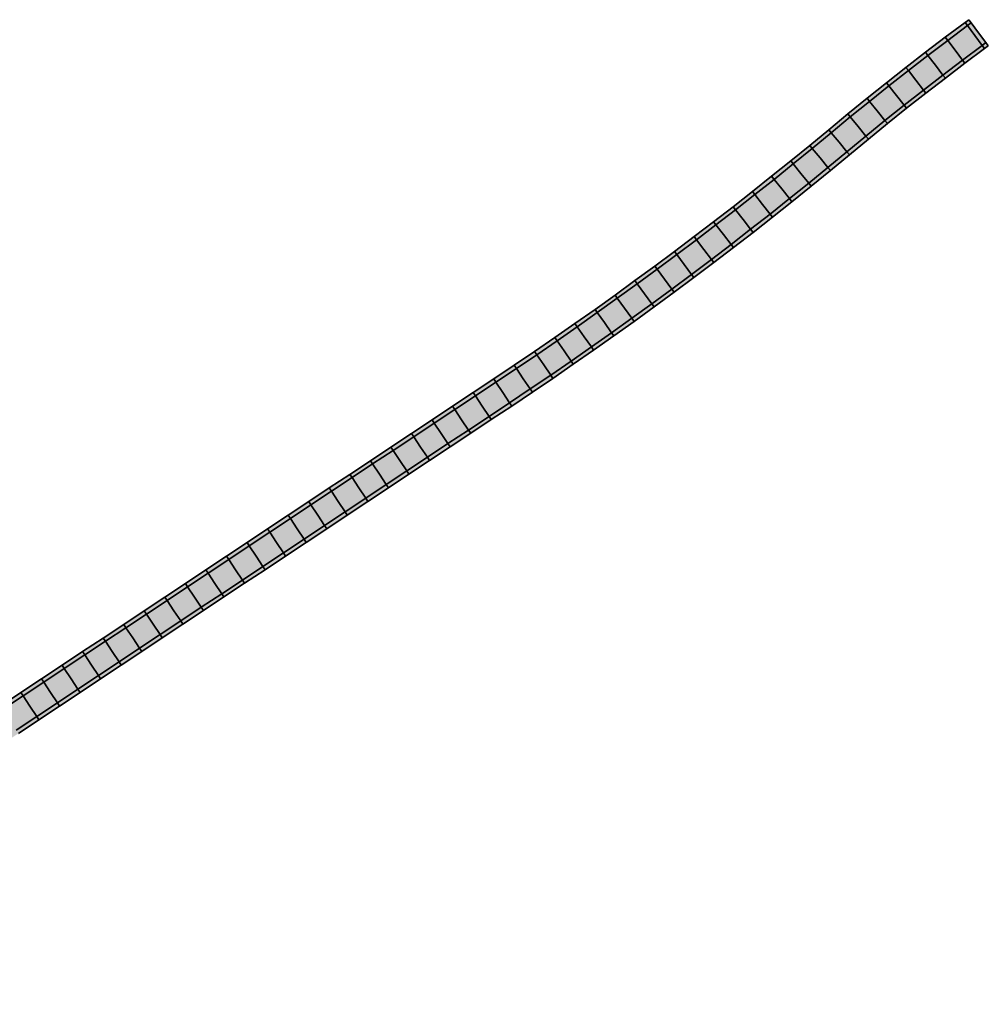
# Model space of a CAD drawing. Header units: metres. Extents: x 201888 to 228431, y 396158 to 403166.
# Tile 19 of 50: x 202254 to 202352, y 397642 to 397742. Entities that reach past the tile are written whole.
import ezdxf

# ---------------------------------------------------------------- set-up
doc = ezdxf.new("R2010")
doc.units = ezdxf.units.M
for name, color, linetype, lineweight in [('N-WA-GW-DIJK_KRUIN_BINNEN-G', 90, 'Continuous', 35), ('N-WA-GW-DIJK_KRUIN_BUITEN-G', 90, 'Continuous', 35), ('N-WA-VH-VERHARDING_ASFALT-G', 252, 'Continuous', 35), ('N-WA-VH-VERHARDING_ASFALT-V', 252, 'Continuous', 18), ('N-WA-VH-VERHARDING_GRASBETONSTEEN-G', 102, 'Continuous', 35), ('N-WA-VH-VERHARDING_GRASBETONSTEEN-V', 75, 'Continuous', 18)]:
    doc.layers.add(name, color=color, linetype=linetype, lineweight=lineweight)

msp = doc.modelspace()

# ---------------------------------------------------------------- hatches: boundary and pattern name
at = {"layer": 'N-WA-VH-VERHARDING_ASFALT-V'}
for points in [[(202210.021, 397644.846), (202212.157, 397646.104), (202214.271, 397647.398), (202216.363, 397648.728), (202218.44, 397650.094), (202220.523, 397651.476), (202222.606, 397652.859), (202224.689, 397654.241), (202226.773, 397655.623), (202228.856, 397657.005), (202230.939, 397658.388), (202233.022, 397659.77), (202235.105, 397661.152), (202237.188, 397662.534), (202239.271, 397663.916), (202241.354, 397665.299), (202243.438, 397666.681), (202245.521, 397668.063), (202247.604, 397669.445), (202249.687, 397670.827), (202251.77, 397672.21), (202253.853, 397673.592), (202255.936, 397674.974), (202258.02, 397676.356), (202260.103, 397677.739), (202262.186, 397679.121), (202264.269, 397680.503), (202266.352, 397681.885), (202268.435, 397683.267), (202270.518, 397684.65), (202272.602, 397686.032), (202274.685, 397687.414), (202276.768, 397688.796), (202278.851, 397690.179), (202280.934, 397691.561), (202283.017, 397692.943), (202285.1, 397694.325), (202287.184, 397695.707), (202289.267, 397697.09), (202291.35, 397698.472), (202293.433, 397699.854), (202295.516, 397701.236), (202297.599, 397702.618), (202299.682, 397704.001), (202301.766, 397705.383), (202303.838, 397706.767), (202305.901, 397708.165), (202307.956, 397709.575), (202310.001, 397710.999), (202312.038, 397712.435), (202314.065, 397713.884), (202316.083, 397715.346), (202318.092, 397716.821), (202320.091, 397718.309), (202322.081, 397719.809), (202324.062, 397721.322), (202326.033, 397722.847), (202327.994, 397724.385), (202329.945, 397725.935), (202331.886, 397727.497), (202333.818, 397729.072), (202335.74, 397730.659), (202337.672, 397732.257), (202339.62, 397733.841), (202341.581, 397735.409), (202343.554, 397736.96), (202345.541, 397738.495), (202347.54, 397740.013), (202349.549, 397741.513), (202349.927, 397741.795), (202350.673, 397740.792), (202350.295, 397740.511), (202348.292, 397739.014), (202346.301, 397737.503), (202344.323, 397735.974), (202342.357, 397734.429), (202340.405, 397732.868), (202338.465, 397731.291), (202336.539, 397729.697), (202334.611, 397728.106), (202332.673, 397726.526), (202330.726, 397724.959), (202328.768, 397723.403), (202326.801, 397721.861), (202324.824, 397720.331), (202322.837, 397718.813), (202320.841, 397717.308), (202318.835, 397715.816), (202316.82, 397714.337), (202314.795, 397712.87), (202312.761, 397711.416), (202310.718, 397709.975), (202308.666, 397708.547), (202306.605, 397707.132), (202304.535, 397705.73), (202302.457, 397704.341), (202300.374, 397702.959), (202298.29, 397701.577), (202296.207, 397700.195), (202294.124, 397698.812), (202292.041, 397697.43), (202289.958, 397696.048), (202287.875, 397694.666), (202285.792, 397693.284), (202283.708, 397691.901), (202281.625, 397690.519), (202279.542, 397689.137), (202277.459, 397687.755), (202275.376, 397686.372), (202273.293, 397684.99), (202271.21, 397683.608), (202269.126, 397682.226), (202267.043, 397680.844), (202264.96, 397679.461), (202262.877, 397678.079), (202260.794, 397676.697), (202258.711, 397675.315), (202256.628, 397673.933), (202254.544, 397672.55), (202252.461, 397671.168), (202250.378, 397669.786), (202248.295, 397668.404), (202246.212, 397667.021), (202244.129, 397665.639), (202242.046, 397664.257), (202239.962, 397662.875), (202237.879, 397661.493), (202235.796, 397660.11), (202233.713, 397658.728), (202231.63, 397657.346), (202229.547, 397655.964), (202227.464, 397654.582), (202225.38, 397653.199), (202223.297, 397651.817), (202221.214, 397650.435), (202219.131, 397649.053), (202217.043, 397647.678), (202214.933, 397646.338), (202212.8, 397645.033), (202210.646, 397643.764), (202210.021, 397644.846)], [(202210.646, 397643.764), (202212.8, 397645.033), (202214.933, 397646.338), (202217.043, 397647.678), (202219.131, 397649.053), (202221.214, 397650.435), (202223.297, 397651.817), (202225.38, 397653.199), (202227.464, 397654.582), (202229.547, 397655.964), (202231.63, 397657.346), (202233.713, 397658.728), (202235.796, 397660.11), (202237.879, 397661.493), (202239.962, 397662.875), (202242.046, 397664.257), (202244.129, 397665.639), (202246.212, 397667.021), (202248.295, 397668.404), (202250.378, 397669.786), (202252.461, 397671.168), (202254.544, 397672.55), (202256.628, 397673.933), (202258.711, 397675.315), (202260.794, 397676.697), (202262.877, 397678.079), (202264.96, 397679.461), (202267.043, 397680.844), (202269.126, 397682.226), (202271.21, 397683.608), (202273.293, 397684.99), (202275.376, 397686.372), (202277.459, 397687.755), (202279.542, 397689.137), (202281.625, 397690.519), (202283.708, 397691.901), (202285.792, 397693.284), (202287.875, 397694.666), (202289.958, 397696.048), (202292.041, 397697.43), (202294.124, 397698.812), (202296.207, 397700.195), (202298.29, 397701.577), (202300.374, 397702.959), (202302.457, 397704.341), (202304.535, 397705.73), (202306.605, 397707.132), (202308.666, 397708.547), (202310.718, 397709.975), (202312.761, 397711.416), (202314.795, 397712.87), (202316.82, 397714.337), (202318.835, 397715.816), (202320.841, 397717.308), (202322.837, 397718.813), (202324.824, 397720.331), (202326.801, 397721.861), (202328.768, 397723.403), (202330.726, 397724.959), (202332.673, 397726.526), (202334.611, 397728.106), (202336.539, 397729.697), (202338.465, 397731.291), (202340.405, 397732.868), (202342.357, 397734.429), (202344.323, 397735.974), (202346.301, 397737.503), (202348.292, 397739.014), (202350.295, 397740.511), (202350.673, 397740.792), (202351.419, 397739.789), (202351.041, 397739.508), (202349.044, 397738.016), (202347.061, 397736.51), (202345.091, 397734.988), (202343.134, 397733.45), (202341.189, 397731.895), (202339.258, 397730.324), (202337.338, 397728.736), (202335.404, 397727.139), (202333.46, 397725.555), (202331.506, 397723.982), (202329.542, 397722.422), (202327.569, 397720.875), (202325.586, 397719.34), (202323.593, 397717.818), (202321.59, 397716.308), (202319.578, 397714.811), (202317.556, 397713.327), (202315.525, 397711.855), (202313.485, 397710.397), (202311.436, 397708.951), (202309.377, 397707.519), (202307.31, 397706.099), (202305.233, 397704.693), (202303.148, 397703.3), (202301.065, 397701.918), (202298.982, 397700.535), (202296.898, 397699.153), (202294.815, 397697.771), (202292.732, 397696.389), (202290.649, 397695.006), (202288.566, 397693.624), (202286.483, 397692.242), (202284.4, 397690.86), (202282.316, 397689.478), (202280.233, 397688.095), (202278.15, 397686.713), (202276.067, 397685.331), (202273.984, 397683.949), (202271.901, 397682.566), (202269.818, 397681.184), (202267.734, 397679.802), (202265.651, 397678.42), (202263.568, 397677.038), (202261.485, 397675.655), (202259.402, 397674.273), (202257.319, 397672.891), (202255.236, 397671.509), (202253.152, 397670.127), (202251.069, 397668.744), (202248.986, 397667.362), (202246.903, 397665.98), (202244.82, 397664.598), (202242.737, 397663.215), (202240.654, 397661.833), (202238.57, 397660.451), (202236.487, 397659.069), (202234.404, 397657.687), (202232.321, 397656.304), (202230.238, 397654.922), (202228.155, 397653.54), (202226.072, 397652.158), (202223.988, 397650.776), (202221.905, 397649.393), (202219.822, 397648.011), (202217.722, 397646.629), (202215.594, 397645.277), (202213.444, 397643.961), (202211.272, 397642.682), (202210.646, 397643.764)]]:
    msp.add_hatch(color=256, dxfattribs=at).paths.add_polyline_path(points, flags=0)
at = {"layer": 'N-WA-VH-VERHARDING_GRASBETONSTEEN-V'}
for points in [[(202209.821, 397645.193), (202211.951, 397646.447), (202214.059, 397647.738), (202216.146, 397649.064), (202218.219, 397650.428), (202220.302, 397651.81), (202222.385, 397653.192), (202224.468, 397654.574), (202226.551, 397655.956), (202228.634, 397657.339), (202230.718, 397658.721), (202232.801, 397660.103), (202234.884, 397661.485), (202236.967, 397662.867), (202239.05, 397664.25), (202241.133, 397665.632), (202243.216, 397667.014), (202245.3, 397668.396), (202247.383, 397669.779), (202249.466, 397671.161), (202251.549, 397672.543), (202253.632, 397673.925), (202255.715, 397675.307), (202257.798, 397676.69), (202259.882, 397678.072), (202261.965, 397679.454), (202264.048, 397680.836), (202266.131, 397682.219), (202268.214, 397683.601), (202270.297, 397684.983), (202272.38, 397686.365), (202274.464, 397687.747), (202276.547, 397689.13), (202278.63, 397690.512), (202280.713, 397691.894), (202282.796, 397693.276), (202284.879, 397694.658), (202286.962, 397696.041), (202289.046, 397697.423), (202291.129, 397698.805), (202293.212, 397700.187), (202295.295, 397701.57), (202297.378, 397702.952), (202299.461, 397704.334), (202301.544, 397705.716), (202303.615, 397707.099), (202305.676, 397708.495), (202307.728, 397709.904), (202309.772, 397711.326), (202311.806, 397712.761), (202313.831, 397714.209), (202315.847, 397715.67), (202317.854, 397717.143), (202319.852, 397718.629), (202321.839, 397720.128), (202323.818, 397721.639), (202325.787, 397723.163), (202327.746, 397724.699), (202329.695, 397726.247), (202331.635, 397727.808), (202333.564, 397729.381), (202335.484, 397730.966), (202337.419, 397732.567), (202339.369, 397734.153), (202341.332, 397735.722), (202343.309, 397737.276), (202345.298, 397738.812), (202347.3, 397740.333), (202349.31, 397741.834), (202349.688, 397742.115), (202349.927, 397741.795), (202349.549, 397741.513), (202347.54, 397740.013), (202345.541, 397738.495), (202343.554, 397736.96), (202341.581, 397735.409), (202339.62, 397733.841), (202337.672, 397732.257), (202335.74, 397730.659), (202333.818, 397729.072), (202331.886, 397727.497), (202329.945, 397725.935), (202327.994, 397724.385), (202326.033, 397722.847), (202324.062, 397721.322), (202322.081, 397719.809), (202320.091, 397718.309), (202318.092, 397716.821), (202316.083, 397715.346), (202314.065, 397713.884), (202312.038, 397712.435), (202310.001, 397710.999), (202307.956, 397709.575), (202305.901, 397708.165), (202303.838, 397706.767), (202301.766, 397705.383), (202299.682, 397704.001), (202297.599, 397702.618), (202295.516, 397701.236), (202293.433, 397699.854), (202291.35, 397698.472), (202289.267, 397697.09), (202287.184, 397695.707), (202285.1, 397694.325), (202283.017, 397692.943), (202280.934, 397691.561), (202278.851, 397690.179), (202276.768, 397688.796), (202274.685, 397687.414), (202272.602, 397686.032), (202270.518, 397684.65), (202268.435, 397683.267), (202266.352, 397681.885), (202264.269, 397680.503), (202262.186, 397679.121), (202260.103, 397677.739), (202258.02, 397676.356), (202255.936, 397674.974), (202253.853, 397673.592), (202251.77, 397672.21), (202249.687, 397670.827), (202247.604, 397669.445), (202245.521, 397668.063), (202243.438, 397666.681), (202241.354, 397665.299), (202239.271, 397663.916), (202237.188, 397662.534), (202235.105, 397661.152), (202233.022, 397659.77), (202230.939, 397658.388), (202228.856, 397657.005), (202226.773, 397655.623), (202224.689, 397654.241), (202222.606, 397652.859), (202220.523, 397651.476), (202218.44, 397650.094), (202216.363, 397648.728), (202214.271, 397647.398), (202212.157, 397646.104), (202210.021, 397644.846), (202209.821, 397645.193)], [(202211.272, 397642.682), (202213.444, 397643.961), (202215.594, 397645.277), (202217.722, 397646.629), (202219.822, 397648.011), (202221.905, 397649.393), (202223.988, 397650.776), (202226.072, 397652.158), (202228.155, 397653.54), (202230.238, 397654.922), (202232.321, 397656.304), (202234.404, 397657.687), (202236.487, 397659.069), (202238.57, 397660.451), (202240.654, 397661.833), (202242.737, 397663.215), (202244.82, 397664.598), (202246.903, 397665.98), (202248.986, 397667.362), (202251.069, 397668.744), (202253.152, 397670.127), (202255.236, 397671.509), (202257.319, 397672.891), (202259.402, 397674.273), (202261.485, 397675.655), (202263.568, 397677.038), (202265.651, 397678.42), (202267.734, 397679.802), (202269.818, 397681.184), (202271.901, 397682.566), (202273.984, 397683.949), (202276.067, 397685.331), (202278.15, 397686.713), (202280.233, 397688.095), (202282.316, 397689.478), (202284.4, 397690.86), (202286.483, 397692.242), (202288.566, 397693.624), (202290.649, 397695.006), (202292.732, 397696.389), (202294.815, 397697.771), (202296.898, 397699.153), (202298.982, 397700.535), (202301.065, 397701.918), (202303.148, 397703.3), (202305.233, 397704.693), (202307.31, 397706.099), (202309.377, 397707.519), (202311.436, 397708.951), (202313.485, 397710.397), (202315.525, 397711.855), (202317.556, 397713.327), (202319.578, 397714.811), (202321.59, 397716.308), (202323.593, 397717.818), (202325.586, 397719.34), (202327.569, 397720.875), (202329.542, 397722.422), (202331.506, 397723.982), (202333.46, 397725.555), (202335.404, 397727.139), (202337.338, 397728.736), (202339.258, 397730.324), (202341.189, 397731.895), (202343.134, 397733.45), (202345.091, 397734.988), (202347.061, 397736.51), (202349.044, 397738.016), (202351.041, 397739.508), (202351.419, 397739.789), (202351.658, 397739.468), (202351.28, 397739.187), (202349.285, 397737.696), (202347.304, 397736.193), (202345.337, 397734.673), (202343.382, 397733.136), (202341.44, 397731.584), (202339.511, 397730.015), (202337.593, 397728.429), (202335.658, 397726.83), (202333.712, 397725.244), (202331.756, 397723.67), (202329.79, 397722.108), (202327.815, 397720.559), (202325.829, 397719.023), (202323.834, 397717.499), (202321.83, 397715.988), (202319.816, 397714.489), (202317.792, 397713.003), (202315.759, 397711.531), (202313.717, 397710.071), (202311.665, 397708.624), (202309.605, 397707.19), (202307.535, 397705.769), (202305.456, 397704.361), (202303.369, 397702.966), (202301.286, 397701.584), (202299.203, 397700.202), (202297.12, 397698.82), (202295.036, 397697.438), (202292.953, 397696.055), (202290.87, 397694.673), (202288.787, 397693.291), (202286.704, 397691.909), (202284.621, 397690.526), (202282.538, 397689.144), (202280.454, 397687.762), (202278.371, 397686.38), (202276.288, 397684.998), (202274.205, 397683.615), (202272.122, 397682.233), (202270.039, 397680.851), (202267.956, 397679.469), (202265.872, 397678.087), (202263.789, 397676.704), (202261.706, 397675.322), (202259.623, 397673.94), (202257.54, 397672.558), (202255.457, 397671.175), (202253.374, 397669.793), (202251.29, 397668.411), (202249.207, 397667.029), (202247.124, 397665.647), (202245.041, 397664.264), (202242.958, 397662.882), (202240.875, 397661.5), (202238.792, 397660.118), (202236.708, 397658.736), (202234.625, 397657.353), (202232.542, 397655.971), (202230.459, 397654.589), (202228.376, 397653.207), (202226.293, 397651.824), (202224.21, 397650.442), (202222.126, 397649.06), (202220.043, 397647.678), (202217.939, 397646.293), (202215.806, 397644.938), (202213.65, 397643.618), (202211.472, 397642.335), (202211.272, 397642.682)]]:
    msp.add_hatch(color=256, dxfattribs=at).paths.add_polyline_path(points, flags=0)

# ---------------------------------------------------------------- linework, layer by layer
at = {"layer": 'N-WA-GW-DIJK_KRUIN_BINNEN-G'}
for p, q in [((202349.044, 397738.016, 17.248), (202351.041, 397739.508, 17.349)), ((202349.285, 397737.696, 17.248), (202351.28, 397739.187, 17.349)), ((202351.041, 397739.508, 17.349), (202351.419, 397739.789, 17.368)), ((202351.28, 397739.187, 17.349), (202351.658, 397739.468, 17.368)), ((202347.061, 397736.51, 17.147), (202349.044, 397738.016, 17.248)), ((202347.304, 397736.193, 17.147), (202349.285, 397737.696, 17.248)), ((202345.091, 397734.988, 17.046), (202347.061, 397736.51, 17.147)), ((202345.337, 397734.673, 17.046), (202347.304, 397736.193, 17.147)), ((202343.134, 397733.45, 16.931), (202345.091, 397734.988, 17.046)), ((202343.382, 397733.136, 16.931), (202345.337, 397734.673, 17.046)), ((202341.189, 397731.895, 16.789), (202343.134, 397733.45, 16.931)), ((202341.44, 397731.584, 16.789), (202343.382, 397733.136, 16.931)), ((202339.258, 397730.324, 16.626), (202341.189, 397731.895, 16.789)), ((202339.511, 397730.015, 16.626), (202341.44, 397731.584, 16.789)), ((202337.338, 397728.736, 16.475), (202339.258, 397730.324, 16.626)), ((202337.593, 397728.429, 16.475), (202339.511, 397730.015, 16.626)), ((202335.404, 397727.139, 16.345), (202337.338, 397728.736, 16.475)), ((202335.658, 397726.83, 16.345), (202337.593, 397728.429, 16.475)), ((202333.46, 397725.555, 16.235), (202335.404, 397727.139, 16.345)), ((202333.712, 397725.244, 16.235), (202335.658, 397726.83, 16.345)), ((202331.506, 397723.982, 16.147), (202333.46, 397725.555, 16.235)), ((202331.756, 397723.67, 16.147), (202333.712, 397725.244, 16.235)), ((202329.542, 397722.422, 16.079), (202331.506, 397723.982, 16.147)), ((202329.79, 397722.108, 16.079), (202331.756, 397723.67, 16.147)), ((202327.569, 397720.875, 16.032), (202329.542, 397722.422, 16.079)), ((202327.815, 397720.559, 16.032), (202329.79, 397722.108, 16.079)), ((202325.586, 397719.34, 16.006), (202327.569, 397720.875, 16.032)), ((202325.829, 397719.023, 16.006), (202327.815, 397720.559, 16.032)), ((202323.593, 397717.818, 16), (202325.586, 397719.34, 16.006)), ((202323.834, 397717.499, 16), (202325.829, 397719.023, 16.006)), ((202321.59, 397716.308, 16), (202323.593, 397717.818, 16)), ((202321.83, 397715.988, 16), (202323.834, 397717.499, 16)), ((202319.578, 397714.811, 16), (202321.59, 397716.308, 16)), ((202319.816, 397714.489, 16), (202321.83, 397715.988, 16)), ((202317.556, 397713.327, 16), (202319.578, 397714.811, 16)), ((202317.792, 397713.003, 16), (202319.816, 397714.489, 16)), ((202315.525, 397711.855, 16), (202317.556, 397713.327, 16)), ((202315.759, 397711.531, 16), (202317.792, 397713.003, 16)), ((202313.485, 397710.397, 16), (202315.525, 397711.855, 16)), ((202313.717, 397710.071, 16), (202315.759, 397711.531, 16)), ((202311.436, 397708.951, 16), (202313.485, 397710.397, 16)), ((202311.665, 397708.624, 16), (202313.717, 397710.071, 16)), ((202309.377, 397707.519, 16), (202311.436, 397708.951, 16)), ((202309.605, 397707.19, 16), (202311.665, 397708.624, 16)), ((202307.31, 397706.099, 16), (202309.377, 397707.519, 16)), ((202307.535, 397705.769, 16), (202309.605, 397707.19, 16)), ((202305.233, 397704.693, 16), (202307.31, 397706.099, 16)), ((202305.456, 397704.361, 16), (202307.535, 397705.769, 16)), ((202303.148, 397703.3, 16), (202305.233, 397704.693, 16)), ((202303.369, 397702.966, 16), (202305.456, 397704.361, 16)), ((202301.065, 397701.918, 16), (202303.148, 397703.3, 16)), ((202301.286, 397701.584, 16), (202303.369, 397702.966, 16)), ((202298.982, 397700.535, 16), (202301.065, 397701.918, 16)), ((202299.203, 397700.202, 16), (202301.286, 397701.584, 16)), ((202296.898, 397699.153, 16), (202298.982, 397700.535, 16)), ((202297.12, 397698.82, 16), (202299.203, 397700.202, 16)), ((202294.815, 397697.771, 16), (202296.898, 397699.153, 16)), ((202295.036, 397697.438, 16), (202297.12, 397698.82, 16)), ((202292.732, 397696.389, 16), (202294.815, 397697.771, 16)), ((202292.953, 397696.055, 16), (202295.036, 397697.438, 16)), ((202290.649, 397695.006, 16), (202292.732, 397696.389, 16)), ((202290.87, 397694.673, 16), (202292.953, 397696.055, 16)), ((202288.566, 397693.624, 16), (202290.649, 397695.006, 16)), ((202288.787, 397693.291, 16), (202290.87, 397694.673, 16)), ((202286.483, 397692.242, 16), (202288.566, 397693.624, 16)), ((202286.704, 397691.909, 16), (202288.787, 397693.291, 16)), ((202284.4, 397690.86, 16), (202286.483, 397692.242, 16)), ((202284.621, 397690.526, 16), (202286.704, 397691.909, 16)), ((202282.316, 397689.478, 16), (202284.4, 397690.86, 16)), ((202282.538, 397689.144, 16), (202284.621, 397690.526, 16)), ((202280.233, 397688.095, 16), (202282.316, 397689.478, 16)), ((202280.454, 397687.762, 16), (202282.538, 397689.144, 16)), ((202278.15, 397686.713, 16), (202280.233, 397688.095, 16)), ((202278.371, 397686.38, 16), (202280.454, 397687.762, 16)), ((202276.067, 397685.331, 16), (202278.15, 397686.713, 16)), ((202276.288, 397684.998, 16), (202278.371, 397686.38, 16)), ((202273.984, 397683.949, 16), (202276.067, 397685.331, 16)), ((202274.205, 397683.615, 16), (202276.288, 397684.998, 16)), ((202271.901, 397682.566, 16), (202273.984, 397683.949, 16)), ((202272.122, 397682.233, 16), (202274.205, 397683.615, 16)), ((202269.818, 397681.184, 16), (202271.901, 397682.566, 16)), ((202270.039, 397680.851, 16), (202272.122, 397682.233, 16)), ((202267.734, 397679.802, 16), (202269.818, 397681.184, 16)), ((202267.956, 397679.469, 16), (202270.039, 397680.851, 16)), ((202265.651, 397678.42, 16), (202267.734, 397679.802, 16)), ((202265.872, 397678.087, 16), (202267.956, 397679.469, 16)), ((202263.568, 397677.038, 16), (202265.651, 397678.42, 16)), ((202263.789, 397676.704, 16), (202265.872, 397678.087, 16)), ((202261.485, 397675.655, 16), (202263.568, 397677.038, 16)), ((202261.706, 397675.322, 16), (202263.789, 397676.704, 16)), ((202259.402, 397674.273, 16), (202261.485, 397675.655, 16)), ((202259.623, 397673.94, 16), (202261.706, 397675.322, 16)), ((202257.319, 397672.891, 16), (202259.402, 397674.273, 16)), ((202257.54, 397672.558, 16), (202259.623, 397673.94, 16)), ((202255.236, 397671.509, 16), (202257.319, 397672.891, 16)), ((202255.457, 397671.175, 16), (202257.54, 397672.558, 16)), ((202253.152, 397670.127, 16), (202255.236, 397671.509, 16)), ((202253.374, 397669.793, 16), (202255.457, 397671.175, 16))]:
    msp.add_line(p, q, dxfattribs=at)
at = {"layer": 'N-WA-GW-DIJK_KRUIN_BUITEN-G'}
for p, q in [((202349.31, 397741.834, 17.349), (202349.688, 397742.115, 17.368)), ((202347.3, 397740.333, 17.248), (202349.31, 397741.834, 17.349)), ((202347.54, 397740.013, 17.248), (202349.549, 397741.513, 17.349)), ((202349.549, 397741.513, 17.349), (202349.927, 397741.795, 17.368)), ((202345.298, 397738.812, 17.147), (202347.3, 397740.333, 17.248)), ((202345.541, 397738.495, 17.147), (202347.54, 397740.013, 17.248)), ((202343.309, 397737.276, 17.046), (202345.298, 397738.812, 17.147)), ((202343.554, 397736.96, 17.046), (202345.541, 397738.495, 17.147)), ((202341.332, 397735.722, 16.931), (202343.309, 397737.276, 17.046)), ((202341.581, 397735.409, 16.931), (202343.554, 397736.96, 17.046)), ((202339.369, 397734.153, 16.789), (202341.332, 397735.722, 16.931)), ((202339.62, 397733.841, 16.789), (202341.581, 397735.409, 16.931)), ((202337.419, 397732.567, 16.626), (202339.369, 397734.153, 16.789)), ((202337.672, 397732.257, 16.626), (202339.62, 397733.841, 16.789)), ((202335.484, 397730.966, 16.475), (202337.419, 397732.567, 16.626)), ((202335.74, 397730.659, 16.475), (202337.672, 397732.257, 16.626)), ((202333.564, 397729.381, 16.345), (202335.484, 397730.966, 16.475)), ((202333.818, 397729.072, 16.345), (202335.74, 397730.659, 16.475)), ((202331.635, 397727.808, 16.235), (202333.564, 397729.381, 16.345)), ((202331.886, 397727.497, 16.235), (202333.818, 397729.072, 16.345)), ((202329.695, 397726.247, 16.147), (202331.635, 397727.808, 16.235)), ((202329.945, 397725.935, 16.147), (202331.886, 397727.497, 16.235)), ((202327.746, 397724.699, 16.079), (202329.695, 397726.247, 16.147)), ((202327.994, 397724.385, 16.079), (202329.945, 397725.935, 16.147)), ((202325.787, 397723.163, 16.032), (202327.746, 397724.699, 16.079)), ((202326.033, 397722.847, 16.032), (202327.994, 397724.385, 16.079)), ((202323.818, 397721.639, 16.006), (202325.787, 397723.163, 16.032)), ((202324.062, 397721.322, 16.006), (202326.033, 397722.847, 16.032)), ((202321.839, 397720.128, 16), (202323.818, 397721.639, 16.006)), ((202322.081, 397719.809, 16), (202324.062, 397721.322, 16.006)), ((202319.852, 397718.629, 16), (202321.839, 397720.128, 16)), ((202320.091, 397718.309, 16), (202322.081, 397719.809, 16)), ((202317.854, 397717.143, 16), (202319.852, 397718.629, 16)), ((202318.092, 397716.821, 16), (202320.091, 397718.309, 16)), ((202315.847, 397715.67, 16), (202317.854, 397717.143, 16)), ((202316.083, 397715.346, 16), (202318.092, 397716.821, 16)), ((202313.831, 397714.209, 16), (202315.847, 397715.67, 16)), ((202314.065, 397713.884, 16), (202316.083, 397715.346, 16)), ((202311.806, 397712.761, 16), (202313.831, 397714.209, 16)), ((202312.038, 397712.435, 16), (202314.065, 397713.884, 16)), ((202309.772, 397711.326, 16), (202311.806, 397712.761, 16)), ((202310.001, 397710.999, 16), (202312.038, 397712.435, 16)), ((202307.728, 397709.904, 16), (202309.772, 397711.326, 16)), ((202307.956, 397709.575, 16), (202310.001, 397710.999, 16)), ((202305.676, 397708.495, 16), (202307.728, 397709.904, 16)), ((202305.901, 397708.165, 16), (202307.956, 397709.575, 16)), ((202303.615, 397707.099, 16), (202305.676, 397708.495, 16)), ((202303.838, 397706.767, 16), (202305.901, 397708.165, 16)), ((202301.544, 397705.716, 16), (202303.615, 397707.099, 16)), ((202301.766, 397705.383, 16), (202303.838, 397706.767, 16)), ((202299.461, 397704.334, 16), (202301.544, 397705.716, 16)), ((202299.682, 397704.001, 16), (202301.766, 397705.383, 16)), ((202297.378, 397702.952, 16), (202299.461, 397704.334, 16)), ((202297.599, 397702.618, 16), (202299.682, 397704.001, 16)), ((202295.295, 397701.57, 16), (202297.378, 397702.952, 16)), ((202295.516, 397701.236, 16), (202297.599, 397702.618, 16)), ((202293.212, 397700.187, 16), (202295.295, 397701.57, 16)), ((202293.433, 397699.854, 16), (202295.516, 397701.236, 16)), ((202291.129, 397698.805, 16), (202293.212, 397700.187, 16)), ((202291.35, 397698.472, 16), (202293.433, 397699.854, 16)), ((202289.046, 397697.423, 16), (202291.129, 397698.805, 16)), ((202289.267, 397697.09, 16), (202291.35, 397698.472, 16)), ((202286.962, 397696.041, 16), (202289.046, 397697.423, 16)), ((202287.184, 397695.707, 16), (202289.267, 397697.09, 16)), ((202284.879, 397694.658, 16), (202286.962, 397696.041, 16)), ((202285.1, 397694.325, 16), (202287.184, 397695.707, 16)), ((202282.796, 397693.276, 16), (202284.879, 397694.658, 16)), ((202283.017, 397692.943, 16), (202285.1, 397694.325, 16)), ((202280.713, 397691.894, 16), (202282.796, 397693.276, 16)), ((202280.934, 397691.561, 16), (202283.017, 397692.943, 16)), ((202278.63, 397690.512, 16), (202280.713, 397691.894, 16)), ((202278.851, 397690.179, 16), (202280.934, 397691.561, 16)), ((202276.547, 397689.13, 16), (202278.63, 397690.512, 16)), ((202276.768, 397688.796, 16), (202278.851, 397690.179, 16)), ((202274.464, 397687.747, 16), (202276.547, 397689.13, 16)), ((202274.685, 397687.414, 16), (202276.768, 397688.796, 16)), ((202272.38, 397686.365, 16), (202274.464, 397687.747, 16)), ((202272.602, 397686.032, 16), (202274.685, 397687.414, 16)), ((202270.297, 397684.983, 16), (202272.38, 397686.365, 16)), ((202270.518, 397684.65, 16), (202272.602, 397686.032, 16)), ((202268.214, 397683.601, 16), (202270.297, 397684.983, 16)), ((202268.435, 397683.267, 16), (202270.518, 397684.65, 16)), ((202266.131, 397682.219, 16), (202268.214, 397683.601, 16)), ((202266.352, 397681.885, 16), (202268.435, 397683.267, 16)), ((202264.048, 397680.836, 16), (202266.131, 397682.219, 16)), ((202264.269, 397680.503, 16), (202266.352, 397681.885, 16)), ((202261.965, 397679.454, 16), (202264.048, 397680.836, 16)), ((202262.186, 397679.121, 16), (202264.269, 397680.503, 16)), ((202259.882, 397678.072, 16), (202261.965, 397679.454, 16)), ((202260.103, 397677.739, 16), (202262.186, 397679.121, 16)), ((202257.798, 397676.69, 16), (202259.882, 397678.072, 16)), ((202258.02, 397676.356, 16), (202260.103, 397677.739, 16)), ((202255.715, 397675.307, 16), (202257.798, 397676.69, 16)), ((202255.936, 397674.974, 16), (202258.02, 397676.356, 16)), ((202253.632, 397673.925, 16), (202255.715, 397675.307, 16)), ((202253.853, 397673.592, 16), (202255.936, 397674.974, 16)), ((202251.549, 397672.543, 16), (202253.632, 397673.925, 16)), ((202251.77, 397672.21, 16), (202253.853, 397673.592, 16))]:
    msp.add_line(p, q, dxfattribs=at)
at = {"layer": 'N-WA-VH-VERHARDING_ASFALT-G'}
for p, q in [((202350.295, 397740.511, 17.349), (202349.549, 397741.513, 17.349)), ((202350.673, 397740.792, 17.368), (202349.927, 397741.795, 17.368)), ((202348.292, 397739.014, 17.248), (202347.54, 397740.013, 17.248)), ((202350.295, 397740.511, 17.349), (202351.041, 397739.508, 17.349)), ((202350.673, 397740.792, 17.368), (202351.419, 397739.789, 17.368)), ((202348.292, 397739.014, 17.248), (202349.044, 397738.016, 17.248)), ((202346.301, 397737.503, 17.147), (202345.541, 397738.495, 17.147)), ((202346.301, 397737.503, 17.147), (202347.061, 397736.51, 17.147)), ((202344.323, 397735.974, 17.046), (202343.554, 397736.96, 17.046)), ((202342.357, 397734.429, 16.931), (202341.581, 397735.409, 16.931)), ((202344.323, 397735.974, 17.046), (202345.091, 397734.988, 17.046)), ((202342.357, 397734.429, 16.931), (202343.134, 397733.45, 16.931)), ((202340.405, 397732.868, 16.789), (202339.62, 397733.841, 16.789)), ((202338.465, 397731.291, 16.626), (202337.672, 397732.257, 16.626)), ((202340.405, 397732.868, 16.789), (202341.189, 397731.895, 16.789)), ((202338.465, 397731.291, 16.626), (202339.258, 397730.324, 16.626)), ((202336.539, 397729.697, 16.475), (202335.74, 397730.659, 16.475)), ((202334.611, 397728.106, 16.345), (202333.818, 397729.072, 16.345)), ((202336.539, 397729.697, 16.475), (202337.338, 397728.736, 16.475)), ((202334.611, 397728.106, 16.345), (202335.404, 397727.139, 16.345)), ((202332.673, 397726.526, 16.235), (202331.886, 397727.497, 16.235)), ((202332.673, 397726.526, 16.235), (202333.46, 397725.555, 16.235)), ((202330.726, 397724.959, 16.147), (202329.945, 397725.935, 16.147)), ((202328.768, 397723.403, 16.079), (202327.994, 397724.385, 16.079)), ((202330.726, 397724.959, 16.147), (202331.506, 397723.982, 16.147)), ((202328.768, 397723.403, 16.079), (202329.542, 397722.422, 16.079)), ((202326.801, 397721.861, 16.032), (202326.033, 397722.847, 16.032)), ((202324.824, 397720.331, 16.006), (202324.062, 397721.322, 16.006)), ((202326.801, 397721.861, 16.032), (202327.569, 397720.875, 16.032)), ((202324.824, 397720.331, 16.006), (202325.586, 397719.34, 16.006)), ((202322.837, 397718.813, 16), (202322.081, 397719.809, 16)), ((202320.841, 397717.308, 16), (202320.091, 397718.309, 16)), ((202322.837, 397718.813, 16), (202323.593, 397717.818, 16)), ((202320.841, 397717.308, 16), (202321.59, 397716.308, 16)), ((202318.835, 397715.816, 16), (202318.092, 397716.821, 16)), ((202316.82, 397714.337, 16), (202316.083, 397715.346, 16)), ((202318.835, 397715.816, 16), (202319.578, 397714.811, 16)), ((202316.82, 397714.337, 16), (202317.556, 397713.327, 16)), ((202314.795, 397712.87, 16), (202314.065, 397713.884, 16)), ((202312.761, 397711.416, 16), (202312.038, 397712.435, 16)), ((202314.795, 397712.87, 16), (202315.525, 397711.855, 16)), ((202312.761, 397711.416, 16), (202313.485, 397710.397, 16)), ((202310.718, 397709.975, 16), (202310.001, 397710.999, 16)), ((202308.666, 397708.547, 16), (202307.956, 397709.575, 16)), ((202310.718, 397709.975, 16), (202311.436, 397708.951, 16)), ((202306.605, 397707.132, 16), (202305.901, 397708.165, 16)), ((202308.666, 397708.547, 16), (202309.377, 397707.519, 16)), ((202306.605, 397707.132, 16), (202307.31, 397706.099, 16)), ((202304.535, 397705.73, 16), (202303.838, 397706.767, 16)), ((202302.457, 397704.341, 16), (202301.766, 397705.383, 16)), ((202304.535, 397705.73, 16), (202305.233, 397704.693, 16)), ((202302.457, 397704.341, 16), (202303.148, 397703.3, 16)), ((202300.374, 397702.959, 16), (202299.682, 397704.001, 16)), ((202298.29, 397701.577, 16), (202297.599, 397702.618, 16)), ((202300.374, 397702.959, 16), (202301.065, 397701.918, 16)), ((202296.207, 397700.195, 16), (202295.516, 397701.236, 16)), ((202298.29, 397701.577, 16), (202298.982, 397700.535, 16)), ((202296.207, 397700.195, 16), (202296.898, 397699.153, 16)), ((202294.124, 397698.812, 16), (202293.433, 397699.854, 16)), ((202292.041, 397697.43, 16), (202291.35, 397698.472, 16)), ((202294.124, 397698.812, 16), (202294.815, 397697.771, 16)), ((202289.958, 397696.048, 16), (202289.267, 397697.09, 16)), ((202292.041, 397697.43, 16), (202292.732, 397696.389, 16)), ((202287.875, 397694.666, 16), (202287.184, 397695.707, 16)), ((202289.958, 397696.048, 16), (202290.649, 397695.006, 16)), ((202285.792, 397693.284, 16), (202285.1, 397694.325, 16)), ((202287.875, 397694.666, 16), (202288.566, 397693.624, 16)), ((202285.792, 397693.284, 16), (202286.483, 397692.242, 16)), ((202283.708, 397691.901, 16), (202283.017, 397692.943, 16)), ((202281.625, 397690.519, 16), (202280.934, 397691.561, 16)), ((202283.708, 397691.901, 16), (202284.4, 397690.86, 16)), ((202279.542, 397689.137, 16), (202278.851, 397690.179, 16)), ((202281.625, 397690.519, 16), (202282.316, 397689.478, 16)), ((202279.542, 397689.137, 16), (202280.233, 397688.095, 16)), ((202277.459, 397687.755, 16), (202276.768, 397688.796, 16)), ((202275.376, 397686.372, 16), (202274.685, 397687.414, 16)), ((202277.459, 397687.755, 16), (202278.15, 397686.713, 16)), ((202275.376, 397686.372, 16), (202276.067, 397685.331, 16)), ((202273.293, 397684.99, 16), (202272.602, 397686.032, 16)), ((202271.21, 397683.608, 16), (202270.518, 397684.65, 16)), ((202273.293, 397684.99, 16), (202273.984, 397683.949, 16)), ((202269.126, 397682.226, 16), (202268.435, 397683.267, 16)), ((202271.21, 397683.608, 16), (202271.901, 397682.566, 16)), ((202269.126, 397682.226, 16), (202269.818, 397681.184, 16)), ((202267.043, 397680.844, 16), (202266.352, 397681.885, 16)), ((202264.96, 397679.461, 16), (202264.269, 397680.503, 16)), ((202267.043, 397680.844, 16), (202267.734, 397679.802, 16)), ((202264.96, 397679.461, 16), (202265.651, 397678.42, 16)), ((202262.877, 397678.079, 16), (202262.186, 397679.121, 16)), ((202260.794, 397676.697, 16), (202260.103, 397677.739, 16)), ((202262.877, 397678.079, 16), (202263.568, 397677.038, 16)), ((202258.711, 397675.315, 16), (202258.02, 397676.356, 16)), ((202260.794, 397676.697, 16), (202261.485, 397675.655, 16)), ((202258.711, 397675.315, 16), (202259.402, 397674.273, 16)), ((202256.628, 397673.933, 16), (202255.936, 397674.974, 16)), ((202254.544, 397672.55, 16), (202253.853, 397673.592, 16)), ((202256.628, 397673.933, 16), (202257.319, 397672.891, 16)), ((202254.544, 397672.55, 16), (202255.236, 397671.509, 16))]:
    msp.add_line(p, q, dxfattribs=at)
at = {"layer": 'N-WA-VH-VERHARDING_GRASBETONSTEEN-G'}
for p, q in [((202349.927, 397741.795, 17.368), (202349.688, 397742.115, 17.368)), ((202349.549, 397741.513, 17.349), (202349.31, 397741.834, 17.349)), ((202347.54, 397740.013, 17.248), (202347.3, 397740.333, 17.248)), ((202351.041, 397739.508, 17.349), (202351.28, 397739.187, 17.349)), ((202351.419, 397739.789, 17.368), (202351.658, 397739.468, 17.368)), ((202345.541, 397738.495, 17.147), (202345.298, 397738.812, 17.147)), ((202349.044, 397738.016, 17.248), (202349.285, 397737.696, 17.248)), ((202343.554, 397736.96, 17.046), (202343.309, 397737.276, 17.046)), ((202347.061, 397736.51, 17.147), (202347.304, 397736.193, 17.147)), ((202341.581, 397735.409, 16.931), (202341.332, 397735.722, 16.931)), ((202339.62, 397733.841, 16.789), (202339.369, 397734.153, 16.789)), ((202345.091, 397734.988, 17.046), (202345.337, 397734.673, 17.046)), ((202343.134, 397733.45, 16.931), (202343.382, 397733.136, 16.931)), ((202337.672, 397732.257, 16.626), (202337.419, 397732.567, 16.626)), ((202341.189, 397731.895, 16.789), (202341.44, 397731.584, 16.789)), ((202335.74, 397730.659, 16.475), (202335.484, 397730.966, 16.475)), ((202339.258, 397730.324, 16.626), (202339.511, 397730.015, 16.626)), ((202333.818, 397729.072, 16.345), (202333.564, 397729.381, 16.345)), ((202337.338, 397728.736, 16.475), (202337.593, 397728.429, 16.475)), ((202331.886, 397727.497, 16.235), (202331.635, 397727.808, 16.235)), ((202335.404, 397727.139, 16.345), (202335.658, 397726.83, 16.345)), ((202329.945, 397725.935, 16.147), (202329.695, 397726.247, 16.147)), ((202333.46, 397725.555, 16.235), (202333.712, 397725.244, 16.235)), ((202327.994, 397724.385, 16.079), (202327.746, 397724.699, 16.079)), ((202326.033, 397722.847, 16.032), (202325.787, 397723.163, 16.032)), ((202331.506, 397723.982, 16.147), (202331.756, 397723.67, 16.147)), ((202329.542, 397722.422, 16.079), (202329.79, 397722.108, 16.079)), ((202324.062, 397721.322, 16.006), (202323.818, 397721.639, 16.006)), ((202322.081, 397719.809, 16), (202321.839, 397720.128, 16)), ((202327.569, 397720.875, 16.032), (202327.815, 397720.559, 16.032)), ((202325.586, 397719.34, 16.006), (202325.829, 397719.023, 16.006)), ((202320.091, 397718.309, 16), (202319.852, 397718.629, 16)), ((202318.092, 397716.821, 16), (202317.854, 397717.143, 16)), ((202323.593, 397717.818, 16), (202323.834, 397717.499, 16)), ((202321.59, 397716.308, 16), (202321.83, 397715.988, 16)), ((202316.083, 397715.346, 16), (202315.847, 397715.67, 16)), ((202314.065, 397713.884, 16), (202313.831, 397714.209, 16)), ((202319.578, 397714.811, 16), (202319.816, 397714.489, 16)), ((202317.556, 397713.327, 16), (202317.792, 397713.003, 16)), ((202312.038, 397712.435, 16), (202311.806, 397712.761, 16)), ((202310.001, 397710.999, 16), (202309.772, 397711.326, 16)), ((202315.525, 397711.855, 16), (202315.759, 397711.531, 16)), ((202313.485, 397710.397, 16), (202313.717, 397710.071, 16)), ((202307.956, 397709.575, 16), (202307.728, 397709.904, 16)), ((202305.901, 397708.165, 16), (202305.676, 397708.495, 16)), ((202311.436, 397708.951, 16), (202311.665, 397708.624, 16)), ((202303.838, 397706.767, 16), (202303.615, 397707.099, 16)), ((202309.377, 397707.519, 16), (202309.605, 397707.19, 16)), ((202307.31, 397706.099, 16), (202307.535, 397705.769, 16)), ((202301.766, 397705.383, 16), (202301.544, 397705.716, 16)), ((202299.682, 397704.001, 16), (202299.461, 397704.334, 16)), ((202305.233, 397704.693, 16), (202305.456, 397704.361, 16)), ((202303.148, 397703.3, 16), (202303.369, 397702.966, 16)), ((202297.599, 397702.618, 16), (202297.378, 397702.952, 16)), ((202295.516, 397701.236, 16), (202295.295, 397701.57, 16)), ((202301.065, 397701.918, 16), (202301.286, 397701.584, 16)), ((202293.433, 397699.854, 16), (202293.212, 397700.187, 16)), ((202298.982, 397700.535, 16), (202299.203, 397700.202, 16)), ((202296.898, 397699.153, 16), (202297.12, 397698.82, 16)), ((202291.35, 397698.472, 16), (202291.129, 397698.805, 16)), ((202289.267, 397697.09, 16), (202289.046, 397697.423, 16)), ((202294.815, 397697.771, 16), (202295.036, 397697.438, 16)), ((202292.732, 397696.389, 16), (202292.953, 397696.055, 16)), ((202287.184, 397695.707, 16), (202286.962, 397696.041, 16)), ((202285.1, 397694.325, 16), (202284.879, 397694.658, 16)), ((202290.649, 397695.006, 16), (202290.87, 397694.673, 16)), ((202283.017, 397692.943, 16), (202282.796, 397693.276, 16)), ((202288.566, 397693.624, 16), (202288.787, 397693.291, 16)), ((202286.483, 397692.242, 16), (202286.704, 397691.909, 16)), ((202280.934, 397691.561, 16), (202280.713, 397691.894, 16)), ((202278.851, 397690.179, 16), (202278.63, 397690.512, 16)), ((202284.4, 397690.86, 16), (202284.621, 397690.526, 16)), ((202276.768, 397688.796, 16), (202276.547, 397689.13, 16)), ((202282.316, 397689.478, 16), (202282.538, 397689.144, 16)), ((202274.685, 397687.414, 16), (202274.464, 397687.747, 16)), ((202280.233, 397688.095, 16), (202280.454, 397687.762, 16)), ((202272.602, 397686.032, 16), (202272.38, 397686.365, 16)), ((202278.15, 397686.713, 16), (202278.371, 397686.38, 16)), ((202276.067, 397685.331, 16), (202276.288, 397684.998, 16)), ((202270.518, 397684.65, 16), (202270.297, 397684.983, 16)), ((202268.435, 397683.267, 16), (202268.214, 397683.601, 16)), ((202273.984, 397683.949, 16), (202274.205, 397683.615, 16)), ((202266.352, 397681.885, 16), (202266.131, 397682.219, 16)), ((202271.901, 397682.566, 16), (202272.122, 397682.233, 16)), ((202269.818, 397681.184, 16), (202270.039, 397680.851, 16)), ((202264.269, 397680.503, 16), (202264.048, 397680.836, 16)), ((202262.186, 397679.121, 16), (202261.965, 397679.454, 16)), ((202267.734, 397679.802, 16), (202267.956, 397679.469, 16)), ((202265.651, 397678.42, 16), (202265.872, 397678.087, 16)), ((202260.103, 397677.739, 16), (202259.882, 397678.072, 16)), ((202258.02, 397676.356, 16), (202257.798, 397676.69, 16)), ((202263.568, 397677.038, 16), (202263.789, 397676.704, 16)), ((202255.936, 397674.974, 16), (202255.715, 397675.307, 16)), ((202261.485, 397675.655, 16), (202261.706, 397675.322, 16)), ((202259.402, 397674.273, 16), (202259.623, 397673.94, 16)), ((202253.853, 397673.592, 16), (202253.632, 397673.925, 16)), ((202257.319, 397672.891, 16), (202257.54, 397672.558, 16)), ((202255.236, 397671.509, 16), (202255.457, 397671.175, 16))]:
    msp.add_line(p, q, dxfattribs=at)

doc.saveas('drawing.dxf')
